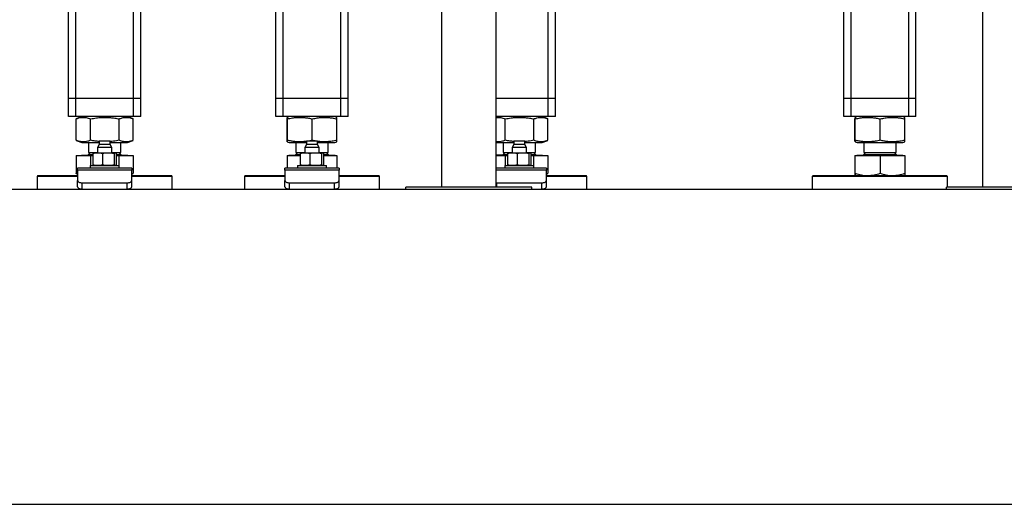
# Model space of a CAD drawing. Header units: millimetres. Extents: x 0 to 841, y 0 to 594.
# Tile 149 of 155: x 551 to 578, y 535 to 549. Entities that reach past the tile are written whole.
import ezdxf

# ---------------------------------------------------------------- set-up
doc = ezdxf.new("R2010")
doc.units = ezdxf.units.MM
doc.layers.add('TRAIT-FORT', color=4, linetype='Continuous', lineweight=25)

msp = doc.modelspace()

# ---------------------------------------------------------------- linework, layer by layer
at = {"layer": 'TRAIT-FORT', "color": 4, "linetype": 'Continuous', "lineweight": 25}
for p, q in [((552.18613, 546.57051), (552.18613, 566.37051)), ((552.38612, 546.57051), (552.38612, 566.37051)), ((553.98613, 546.57051), (553.98613, 566.37051)), ((562.53544, 544.10801), (562.53544, 566.18301)), ((564.03544, 566.18301), (564.03544, 544.10801)), ((565.48613, 546.57051), (565.48613, 566.14551)), ((577.53545, 544.10801), (577.53545, 566.18301)), ((554.18613, 546.57051), (554.18613, 549.12051)), ((557.93613, 546.57051), (557.93613, 549.12051)), ((558.13613, 546.57051), (558.13613, 549.12051)), ((559.73613, 546.57051), (559.73613, 549.12051)), ((559.93613, 546.57051), (559.93613, 549.12051)), ((565.68613, 546.57051), (565.68613, 549.12051)), ((573.68612, 546.57051), (573.68612, 549.12051)), ((573.88613, 546.57051), (573.88613, 549.12051)), ((575.48613, 546.57051), (575.48613, 549.12051)), ((575.68613, 546.57051), (575.68613, 549.12051)), ((552.38612, 546.57051), (552.18613, 546.57051)), ((552.18613, 546.07051), (552.18613, 546.57051)), ((553.98613, 546.57051), (552.38612, 546.57051)), ((552.38612, 546.07051), (552.38612, 546.57051)), ((554.18613, 546.57051), (553.98613, 546.57051)), ((553.98613, 546.07051), (553.98613, 546.57051)), ((554.18613, 546.07051), (554.18613, 546.57051)), ((558.13613, 546.57051), (557.93613, 546.57051)), ((557.93613, 546.07051), (557.93613, 546.57051)), ((559.73613, 546.57051), (558.13613, 546.57051)), ((558.13613, 546.07051), (558.13613, 546.57051)), ((559.93613, 546.57051), (559.73613, 546.57051)), ((559.73613, 546.07051), (559.73613, 546.57051)), ((559.93613, 546.07051), (559.93613, 546.57051)), ((565.48613, 546.57051), (564.03544, 546.57051)), ((565.68613, 546.57051), (565.48613, 546.57051)), ((565.48613, 546.07051), (565.48613, 546.57051)), ((565.68613, 546.07051), (565.68613, 546.57051)), ((573.88613, 546.57051), (573.68612, 546.57051)), ((573.68612, 546.07051), (573.68612, 546.57051)), ((575.48613, 546.57051), (573.88613, 546.57051)), ((573.88613, 546.07051), (573.88613, 546.57051)), ((575.68613, 546.57051), (575.48613, 546.57051)), ((575.48613, 546.07051), (575.48613, 546.57051)), ((575.68613, 546.07051), (575.68613, 546.57051)), ((552.38612, 546.07051), (552.18613, 546.07051)), ((553.98613, 546.07051), (552.38612, 546.07051)), ((552.39836, 546.00676), (552.39233, 546.0046)), ((552.39233, 545.41142), (552.39233, 546.0046)), ((552.5554, 546.07051), (552.39772, 546.0068)), ((552.79755, 545.41142), (552.79755, 546.0046)), ((553.59135, 545.41142), (553.59135, 546.0046)), ((553.97453, 546.0068), (553.81685, 546.07051)), ((553.97992, 545.41142), (553.97992, 546.0046)), ((554.18613, 546.07051), (553.98613, 546.07051)), ((558.13613, 546.07051), (557.93613, 546.07051)), ((559.73613, 546.07051), (558.13613, 546.07051)), ((558.24387, 545.41142), (558.24387, 546.0046)), ((558.3054, 546.07051), (558.24812, 546.04736)), ((558.25348, 545.41142), (558.25348, 546.0046)), ((558.94574, 545.41142), (558.94574, 546.0046)), ((559.62413, 546.04736), (559.56685, 546.07051)), ((559.62838, 545.41142), (559.62838, 546.0046)), ((559.93613, 546.07051), (559.73613, 546.07051)), ((564.0554, 546.07051), (564.03544, 546.06244)), ((565.48613, 546.07051), (564.03544, 546.07051)), ((564.29755, 545.41142), (564.29755, 546.0046)), ((565.09134, 545.41142), (565.09134, 546.0046)), ((565.47453, 546.0068), (565.31685, 546.07051)), ((565.47992, 545.41142), (565.47992, 546.0046)), ((565.68613, 546.07051), (565.48613, 546.07051)), ((573.88613, 546.07051), (573.68612, 546.07051)), ((575.48613, 546.07051), (573.88613, 546.07051)), ((573.99388, 545.41142), (573.99388, 546.0046)), ((574.0554, 546.07051), (573.99812, 546.04736)), ((574.00348, 545.41142), (574.00348, 546.0046)), ((574.69573, 545.41142), (574.69573, 546.0046)), ((575.37413, 546.04736), (575.31685, 546.07051)), ((575.37838, 545.41142), (575.37838, 546.0046)), ((575.68613, 546.07051), (575.48613, 546.07051)), ((552.39233, 545.41142), (552.39836, 545.40934)), ((552.39772, 545.40921), (552.5554, 545.34551)), ((552.5554, 545.34551), (552.8774, 545.34551)), ((552.73612, 545.34551), (552.73612, 545.07463)), ((552.8774, 545.34551), (553.03363, 545.34551)), ((553.03363, 545.29551), (552.98613, 545.213)), ((553.03363, 545.38301), (553.03363, 545.29551)), ((553.08708, 545.38301), (553.03363, 545.38301)), ((553.33862, 545.29551), (553.03363, 545.29551)), ((553.33862, 545.38301), (553.08708, 545.38301)), ((553.33862, 545.29551), (553.33862, 545.38301)), ((553.33862, 545.34551), (553.81685, 545.34551)), ((553.38612, 545.213), (553.33862, 545.29551)), ((553.63612, 545.07463), (553.63612, 545.34551)), ((553.81685, 545.34551), (553.97453, 545.40921)), ((558.2482, 545.36861), (558.3054, 545.34551)), ((558.3054, 545.34551), (558.78363, 545.34551)), ((558.48612, 545.34551), (558.48612, 545.07463)), ((558.78363, 545.29551), (558.73612, 545.213)), ((558.78363, 545.38301), (558.78363, 545.29551)), ((558.83708, 545.38301), (558.78363, 545.38301)), ((559.08863, 545.29551), (558.78363, 545.29551)), ((559.08863, 545.38301), (558.83708, 545.38301)), ((559.08863, 545.29551), (559.08863, 545.38301)), ((559.08863, 545.34551), (559.56685, 545.34551)), ((559.13612, 545.213), (559.08863, 545.29551)), ((559.38612, 545.07463), (559.38612, 545.34551)), ((559.56685, 545.34551), (559.62405, 545.36861)), ((564.03544, 545.35357), (564.0554, 545.34551)), ((564.0554, 545.34551), (564.3774, 545.34551)), ((564.23612, 545.34551), (564.23612, 545.07463)), ((564.3774, 545.34551), (564.53363, 545.34551)), ((564.53363, 545.29551), (564.48612, 545.213)), ((564.53363, 545.38301), (564.53363, 545.29551)), ((564.58708, 545.38301), (564.53363, 545.38301)), ((564.83863, 545.29551), (564.53363, 545.29551)), ((564.83863, 545.38301), (564.58708, 545.38301)), ((564.83863, 545.29551), (564.83863, 545.38301)), ((564.83863, 545.34551), (565.31685, 545.34551)), ((564.88612, 545.213), (564.83863, 545.29551)), ((565.13612, 545.07463), (565.13612, 545.34551)), ((565.31685, 545.34551), (565.47453, 545.40921)), ((573.9982, 545.36861), (574.0554, 545.34551)), ((574.0554, 545.34551), (575.31685, 545.34551)), ((574.23613, 545.34551), (574.23613, 545.07463)), ((575.13613, 545.07463), (575.13613, 545.34551)), ((575.31685, 545.34551), (575.37405, 545.36861)), ((552.79025, 545.07463), (552.73612, 545.0205)), ((552.73612, 545.07463), (552.98613, 545.07463)), ((552.73612, 545.0205), (552.85958, 545.0205)), ((552.85958, 545.04886), (552.85958, 544.72465)), ((552.88612, 545.06551), (552.8807, 545.06356)), ((552.88612, 545.06551), (552.99128, 545.06551)), ((552.98613, 545.213), (552.98613, 545.06551)), ((553.05623, 545.213), (552.98613, 545.213)), ((552.99128, 545.06551), (553.28626, 545.06551)), ((553.38612, 545.213), (553.05623, 545.213)), ((553.12299, 545.04886), (553.12299, 544.72465)), ((553.28626, 545.06551), (553.4811, 545.06551)), ((553.38612, 545.06551), (553.38612, 545.213)), ((553.38612, 545.07463), (553.63612, 545.07463)), ((553.44953, 545.04886), (553.44953, 544.72465)), ((553.4811, 545.06551), (553.48613, 545.06551)), ((553.49155, 545.06356), (553.48613, 545.06551)), ((553.51267, 544.72465), (553.51267, 545.04886)), ((553.51267, 545.0205), (553.63612, 545.0205)), ((553.63612, 545.0205), (553.582, 545.07463)), ((558.54025, 545.07463), (558.48612, 545.0205)), ((558.48612, 545.07463), (558.73612, 545.07463)), ((558.48612, 545.0205), (558.60958, 545.0205)), ((558.60958, 545.04886), (558.60958, 544.72465)), ((558.63612, 545.06551), (558.6307, 545.06356)), ((558.63612, 545.06551), (558.74129, 545.06551)), ((558.73612, 545.213), (558.73612, 545.06551)), ((558.80623, 545.213), (558.73612, 545.213)), ((558.74129, 545.06551), (559.03626, 545.06551)), ((559.13612, 545.213), (558.80623, 545.213)), ((558.87299, 545.04886), (558.87299, 544.72465)), ((559.03626, 545.06551), (559.2311, 545.06551)), ((559.13612, 545.06551), (559.13612, 545.213)), ((559.13612, 545.07463), (559.16583, 545.07463)), ((559.16583, 545.07463), (559.38612, 545.07463)), ((559.19953, 545.04886), (559.19953, 544.72465)), ((559.2311, 545.06551), (559.23613, 545.06551)), ((559.24155, 545.06356), (559.23613, 545.06551)), ((559.26267, 544.72465), (559.26267, 545.04886)), ((559.26267, 545.0205), (559.38612, 545.0205)), ((559.38612, 545.0205), (559.332, 545.07463)), ((564.29025, 545.07463), (564.23612, 545.0205)), ((564.23612, 545.07463), (564.48612, 545.07463)), ((564.23612, 545.0205), (564.35958, 545.0205)), ((564.35958, 545.04886), (564.35958, 544.72465)), ((564.38613, 545.06551), (564.3807, 545.06356)), ((564.38613, 545.06551), (564.49129, 545.06551)), ((564.48612, 545.213), (564.48612, 545.06551)), ((564.55623, 545.213), (564.48612, 545.213)), ((564.49129, 545.06551), (564.78626, 545.06551)), ((564.88612, 545.213), (564.55623, 545.213)), ((564.62298, 545.04886), (564.62298, 544.72465)), ((564.78626, 545.06551), (564.9811, 545.06551)), ((564.88612, 545.06551), (564.88612, 545.213)), ((564.88612, 545.07463), (565.13612, 545.07463)), ((564.94953, 545.04886), (564.94953, 544.72465)), ((564.9811, 545.06551), (564.98612, 545.06551)), ((564.99155, 545.06356), (564.98612, 545.06551)), ((565.01267, 544.72465), (565.01267, 545.04886)), ((565.01267, 545.0205), (565.13612, 545.0205)), ((565.13612, 545.0205), (565.082, 545.07463)), ((574.29025, 545.07463), (574.23613, 545.0205)), ((574.23613, 545.07463), (574.91583, 545.07463)), ((574.23613, 545.0205), (575.13613, 545.0205)), ((574.91583, 545.07463), (575.13613, 545.07463)), ((575.13613, 545.0205), (575.082, 545.07463)), ((552.39233, 544.99051), (552.39233, 544.49441)), ((552.39233, 544.99051), (552.79755, 544.99051)), ((552.54725, 544.99551), (552.54725, 544.99051)), ((552.54725, 544.99551), (552.85958, 544.99551)), ((552.79755, 544.99051), (552.79755, 544.70801)), ((552.79755, 544.99051), (552.85958, 544.99051)), ((553.51224, 544.99551), (553.825, 544.99551)), ((553.51267, 544.99051), (553.59135, 544.99051)), ((553.59135, 544.63301), (553.59135, 544.99051)), ((553.59135, 544.99051), (553.97992, 544.99051)), ((553.825, 544.99051), (553.825, 544.99551)), ((553.97992, 544.99051), (553.97992, 544.49441)), ((558.24387, 544.99051), (558.24387, 544.63301)), ((558.24387, 544.99051), (558.25348, 544.99051)), ((558.25348, 544.63301), (558.25348, 544.99051)), ((558.25348, 544.99051), (558.60958, 544.99051)), ((558.29725, 544.99551), (558.29725, 544.99051)), ((558.29725, 544.99551), (558.60958, 544.99551)), ((559.26224, 544.99551), (559.575, 544.99551)), ((559.26267, 544.99051), (559.62838, 544.99051)), ((559.575, 544.99051), (559.575, 544.99551)), ((559.62838, 544.99051), (559.62838, 544.63301)), ((564.03544, 544.99051), (564.29755, 544.99051)), ((564.04725, 544.99551), (564.04725, 544.99051)), ((564.35958, 544.99551), (564.04725, 544.99551)), ((564.29755, 544.99051), (564.29755, 544.70801)), ((564.29755, 544.99051), (564.35958, 544.99051)), ((565.01224, 544.99551), (565.325, 544.99551)), ((565.01267, 544.99051), (565.09134, 544.99051)), ((565.09134, 544.63301), (565.09134, 544.99051)), ((565.09134, 544.99051), (565.47992, 544.99051)), ((565.325, 544.99051), (565.325, 544.99551)), ((565.47992, 544.99051), (565.47992, 544.49441)), ((573.99388, 544.99051), (573.99388, 544.49441)), ((573.99388, 544.99051), (574.00348, 544.99051)), ((574.00348, 544.49441), (574.00348, 544.99051)), ((574.00348, 544.99051), (574.69573, 544.99051)), ((574.04725, 544.99551), (574.04725, 544.99051)), ((574.04725, 544.99551), (575.01224, 544.99551)), ((574.69573, 544.99051), (574.69573, 544.49441)), ((574.69573, 544.99051), (575.37838, 544.99051)), ((575.01224, 544.99551), (575.325, 544.99551)), ((575.325, 544.99051), (575.325, 544.99551)), ((575.37838, 544.99051), (575.37838, 544.49441)), ((552.39233, 544.49441), (552.43613, 544.47475)), ((552.39771, 544.49191), (552.39233, 544.49441)), ((552.39743, 544.49143), (552.43613, 544.46909)), ((553.93613, 544.63301), (552.43613, 544.63301)), ((552.43613, 544.57942), (552.43613, 544.63301)), ((552.43613, 544.57942), (552.43613, 544.29371)), ((553.93613, 544.57942), (552.43613, 544.57942)), ((552.78613, 544.70801), (552.78613, 544.63301)), ((552.78613, 544.70801), (553.58613, 544.70801)), ((552.88069, 544.70996), (552.88612, 544.70801)), ((553.48613, 544.70801), (553.49156, 544.70996)), ((553.58613, 544.63301), (553.58613, 544.70801)), ((553.93613, 544.63301), (553.93613, 544.57942)), ((553.93613, 544.29371), (553.93613, 544.57942)), ((553.93613, 544.47403), (553.97992, 544.49441)), ((553.93613, 544.46909), (553.97482, 544.49143)), ((559.68613, 544.63301), (558.18613, 544.63301)), ((558.18613, 544.57942), (558.18613, 544.63301)), ((558.18613, 544.57942), (558.18613, 544.29371)), ((559.68613, 544.57942), (558.18613, 544.57942)), ((558.53613, 544.70801), (558.53613, 544.63301)), ((558.53613, 544.70801), (559.33613, 544.70801)), ((558.63069, 544.70996), (558.63612, 544.70801)), ((559.23613, 544.70801), (559.24156, 544.70996)), ((559.33613, 544.63301), (559.33613, 544.70801)), ((559.68613, 544.63301), (559.68613, 544.57942)), ((559.68613, 544.29371), (559.68613, 544.57942)), ((565.43613, 544.63301), (564.03544, 544.63301)), ((565.43613, 544.57942), (564.03544, 544.57942)), ((564.28613, 544.70801), (564.28613, 544.63301)), ((564.28613, 544.70801), (565.08613, 544.70801)), ((564.38069, 544.70996), (564.38613, 544.70801)), ((564.98612, 544.70801), (564.99156, 544.70996)), ((565.08613, 544.63301), (565.08613, 544.70801)), ((565.43613, 544.63301), (565.43613, 544.57942)), ((565.43613, 544.29371), (565.43613, 544.57942)), ((565.43613, 544.47403), (565.47992, 544.49441)), ((565.43613, 544.46909), (565.47482, 544.49143)), ((551.33612, 544.43301), (551.31113, 544.408)), ((551.31113, 544.408), (551.31113, 544.05801)), ((552.43613, 544.408), (551.31113, 544.408)), ((551.33612, 544.43301), (552.43613, 544.43301)), ((552.43613, 544.1205), (552.43613, 544.29371)), ((552.56112, 544.23121), (553.81113, 544.23121)), ((552.56112, 544.05801), (552.56112, 544.23121)), ((553.81113, 544.05801), (553.81113, 544.23121)), ((553.93613, 544.43301), (555.03612, 544.43301)), ((555.06113, 544.408), (553.93613, 544.408)), ((553.93613, 544.1205), (553.93613, 544.29371)), ((555.06113, 544.408), (555.03612, 544.43301)), ((555.06113, 544.05801), (555.06113, 544.408)), ((557.08612, 544.43301), (557.06113, 544.408)), ((557.06113, 544.408), (557.06113, 544.05801)), ((558.18613, 544.408), (557.06113, 544.408)), ((557.08612, 544.43301), (558.18613, 544.43301)), ((558.18613, 544.1205), (558.18613, 544.29371)), ((558.31112, 544.05801), (558.31112, 544.23121)), ((558.31112, 544.23121), (559.56112, 544.23121)), ((559.56112, 544.05801), (559.56112, 544.23121)), ((559.68613, 544.43301), (560.78612, 544.43301)), ((560.81113, 544.408), (559.68613, 544.408)), ((559.68613, 544.1205), (559.68613, 544.29371)), ((560.81113, 544.408), (560.78612, 544.43301)), ((560.81113, 544.05801), (560.81113, 544.408)), ((564.06112, 544.23121), (565.31112, 544.23121)), ((564.06112, 544.10801), (564.06112, 544.23121)), ((565.31112, 544.05801), (565.31112, 544.23121)), ((565.43613, 544.43301), (566.53612, 544.43301)), ((566.56113, 544.408), (565.43613, 544.408)), ((565.43613, 544.1205), (565.43613, 544.29371)), ((566.56113, 544.408), (566.53612, 544.43301)), ((566.56113, 544.05801), (566.56113, 544.408)), ((572.83613, 544.43301), (572.81113, 544.408)), ((572.81113, 544.408), (572.81113, 544.05801)), ((576.56112, 544.408), (572.81113, 544.408)), ((572.83613, 544.43301), (576.53613, 544.43301)), ((576.56112, 544.408), (576.53613, 544.43301)), ((576.56112, 544.10801), (576.56112, 544.408)), ((428.28544, 544.05801), (653.28544, 544.05801)), ((565.03545, 544.10801), (561.53544, 544.10801)), ((561.53544, 544.05801), (561.53544, 544.10801)), ((565.03545, 544.05801), (565.03545, 544.10801)), ((576.53544, 544.05801), (576.53544, 544.10801)), ((580.03544, 544.10801), (576.53544, 544.10801)), ((428.28544, 535.30801), (653.28544, 535.30801))]:
    msp.add_line(p, q, dxfattribs=at)
at = {"layer": 'TRAIT-FORT', "color": 4, "linetype": 'Continuous', "lineweight": 25, "flags": 128}
for points in [[(552.43613, 544.29371), (552.43853, 544.28152), (552.44564, 544.26979), (552.45719, 544.25899), (552.47274, 544.24952), (552.49168, 544.24174), (552.51329, 544.23597), (552.53674, 544.23241), (552.56112, 544.23121)], [(553.81113, 544.23121), (553.83551, 544.23241), (553.85896, 544.23597), (553.88057, 544.24174), (553.89952, 544.24952), (553.91506, 544.25899), (553.92661, 544.26979), (553.93372, 544.28152), (553.93613, 544.29371)], [(558.18613, 544.29371), (558.18853, 544.28152), (558.19564, 544.26979), (558.20719, 544.25899), (558.22274, 544.24952), (558.24168, 544.24174), (558.26329, 544.23597), (558.28674, 544.23241), (558.31112, 544.23121)], [(559.56112, 544.23121), (559.58551, 544.23241), (559.60896, 544.23597), (559.63057, 544.24174), (559.64952, 544.24952), (559.66506, 544.25899), (559.67661, 544.26979), (559.68372, 544.28152), (559.68613, 544.29371)], [(564.03544, 544.23254), (564.03674, 544.23241), (564.06112, 544.23121)], [(565.31112, 544.23121), (565.33551, 544.23241), (565.35896, 544.23597), (565.38057, 544.24174), (565.39951, 544.24952), (565.41506, 544.25899), (565.42661, 544.26979), (565.43372, 544.28152), (565.43613, 544.29371)], [(552.43613, 544.1205), (552.43853, 544.10831), (552.44564, 544.09659), (552.45719, 544.08578), (552.47274, 544.07631), (552.49168, 544.06854), (552.51329, 544.06276), (552.53674, 544.05921), (552.56112, 544.05801)], [(553.81113, 544.05801), (553.83551, 544.05921), (553.85896, 544.06276), (553.88057, 544.06854), (553.89952, 544.07631), (553.91506, 544.08578), (553.92661, 544.09659), (553.93372, 544.10831), (553.93613, 544.1205)], [(558.18613, 544.1205), (558.18853, 544.10831), (558.19564, 544.09659), (558.20719, 544.08578), (558.22274, 544.07631), (558.24168, 544.06854), (558.26329, 544.06276), (558.28674, 544.05921), (558.31112, 544.05801)], [(559.56112, 544.05801), (559.58551, 544.05921), (559.60896, 544.06276), (559.63057, 544.06854), (559.64952, 544.07631), (559.66506, 544.08578), (559.67661, 544.09659), (559.68372, 544.10831), (559.68613, 544.1205)], [(565.31112, 544.05801), (565.33551, 544.05921), (565.35896, 544.06276), (565.38057, 544.06854), (565.39951, 544.07631), (565.41506, 544.08578), (565.42661, 544.09659), (565.43372, 544.10831), (565.43613, 544.1205)]]:
    msp.add_lwpolyline(points, dxfattribs=at)
at = {"layer": 'TRAIT-FORT', "color": 4, "linetype": 'Continuous', "lineweight": 25}
for centre, radius, start, end in [((552.71113, 545.0205), 0.025, 269.993276, 0.006724), ((553.66113, 545.02051), 0.02501, 180.016596, 269.997063), ((558.46113, 545.0205), 0.025, 269.993276, 0.006724), ((559.41113, 545.02051), 0.02501, 180.016596, 269.997063), ((564.21113, 545.0205), 0.025, 269.993276, 0.006724), ((565.16113, 545.02051), 0.02501, 180.016596, 269.997063), ((574.21112, 545.02051), 0.02501, 270.016598, 359.983402), ((575.16112, 545.0205), 0.025, 179.993276, 270.006724)]:
    msp.add_arc(centre, radius, start, end, dxfattribs=at)
for points, knots in [([(552.39233, 546.0046), (552.4192, 546.01436), (552.4695, 546.03262), (552.5455, 546.04669), (552.61294, 546.04876), (552.67522, 546.04151), (552.73567, 546.02746), (552.77611, 546.01252), (552.79755, 546.0046)], [0, 0, 0, 0, 0.20566805, 0.38490723, 0.55414026, 0.68971002, 0.83551815, 1, 1, 1, 1]), ([(552.79755, 546.0046), (552.85053, 546.01439), (552.95088, 546.03294), (553.09846, 546.0467), (553.22943, 546.04876), (553.35089, 546.04157), (553.4687, 546.02769), (553.54914, 546.01254), (553.59135, 546.0046)], [0, 0, 0, 0, 0.20206792, 0.38269666, 0.55531717, 0.69298694, 0.83889401, 1, 1, 1, 1]), ([(553.59135, 546.0046), (553.6171, 546.01435), (553.66523, 546.03259), (553.73818, 546.04668), (553.80292, 546.04877), (553.86266, 546.04149), (553.91861, 546.02801), (553.95534, 546.01389), (553.9739, 546.00676)], [0, 0, 0, 0, 0.20941655, 0.391423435, 0.563008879, 0.700549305, 0.848711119, 1, 1, 1, 1]), ([(558.24387, 546.0046), (558.24513, 546.01362), (558.24701, 546.02723), (558.24461, 546.04116), (558.25038, 546.04902), (558.25049, 546.03565), (558.25251, 546.02551), (558.25311, 546.01258), (558.25348, 546.0046)], [0, 0, 0, 0, 0.31364817, 0.47273694, 0.50305279, 0.57833316, 0.73945272, 1, 1, 1, 1]), ([(558.25348, 546.0046), (558.29965, 546.01439), (558.38698, 546.0329), (558.51582, 546.0467), (558.63014, 546.04876), (558.73612, 546.04156), (558.83892, 546.02766), (558.90895, 546.01254), (558.94574, 546.0046)], [0, 0, 0, 0, 0.202480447, 0.382950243, 0.555177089, 0.692611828, 0.83850201, 1, 1, 1, 1]), ([(558.94574, 546.0046), (558.99126, 546.01439), (559.07736, 546.0329), (559.20442, 546.0467), (559.31717, 546.04876), (559.42168, 546.04156), (559.52307, 546.02766), (559.59211, 546.01254), (559.62838, 546.0046)], [0, 0, 0, 0, 0.20253406, 0.38297646, 0.55516002, 0.69256796, 0.8384589, 1, 1, 1, 1]), ([(559.62838, 546.0046), (559.62718, 546.01324), (559.62537, 546.02628), (559.62744, 546.04198), (559.62404, 546.04583), (559.62368, 546.04623)], [0, 0, 0, 0, 0.63815077, 0.9618339, 1, 1, 1, 1]), ([(564.03544, 546.04285), (564.03931, 546.0436), (564.06626, 546.04885), (564.11303, 546.04827), (564.1752, 546.04164), (564.23568, 546.02742), (564.27611, 546.0125), (564.29755, 546.0046)], [0, 0, 0, 0, 0.04414558, 0.30713378, 0.51780925, 0.74439513, 1, 1, 1, 1]), ([(564.29755, 546.0046), (564.35053, 546.01439), (564.45088, 546.03294), (564.59846, 546.0467), (564.72943, 546.04876), (564.85089, 546.04157), (564.96869, 546.02769), (565.04913, 546.01254), (565.09134, 546.0046)], [0, 0, 0, 0, 0.20206941, 0.38269949, 0.55531384, 0.69299206, 0.83889282, 1, 1, 1, 1]), ([(565.09134, 546.0046), (565.1171, 546.01435), (565.16523, 546.03259), (565.23818, 546.04668), (565.30292, 546.04877), (565.36266, 546.04149), (565.41861, 546.02801), (565.45534, 546.01389), (565.47389, 546.00676)], [0, 0, 0, 0, 0.209430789, 0.391422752, 0.563023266, 0.700563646, 0.848725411, 1, 1, 1, 1]), ([(573.99388, 546.0046), (573.99513, 546.01362), (573.99701, 546.02723), (573.9946, 546.04116), (574.00038, 546.04902), (574.0005, 546.03565), (574.00251, 546.02551), (574.00311, 546.01258), (574.00348, 546.0046)], [0, 0, 0, 0, 0.31364177, 0.47272981, 0.50304551, 0.57833986, 0.73945868, 1, 1, 1, 1]), ([(574.00348, 546.0046), (574.04965, 546.01439), (574.13698, 546.0329), (574.26582, 546.0467), (574.38015, 546.04876), (574.48612, 546.04156), (574.58892, 546.02766), (574.65894, 546.01254), (574.69573, 546.0046)], [0, 0, 0, 0, 0.202488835, 0.382958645, 0.555185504, 0.692620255, 0.838501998, 1, 1, 1, 1]), ([(574.69573, 546.0046), (574.74126, 546.01439), (574.82736, 546.0329), (574.95442, 546.0467), (575.06718, 546.04876), (575.17168, 546.04156), (575.27307, 546.02766), (575.3421, 546.01254), (575.37838, 546.0046)], [0, 0, 0, 0, 0.20253406, 0.38298505, 0.5551686, 0.69257654, 0.83845891, 1, 1, 1, 1]), ([(575.37838, 546.0046), (575.37717, 546.01324), (575.37536, 546.02627), (575.37745, 546.04199), (575.37404, 546.04583), (575.37368, 546.04623)], [0, 0, 0, 0, 0.63808929, 0.96174636, 1, 1, 1, 1]), ([(552.79755, 545.41142), (552.77067, 545.40166), (552.72038, 545.38339), (552.64437, 545.36933), (552.57693, 545.36725), (552.51466, 545.3745), (552.4542, 545.38855), (552.41377, 545.40349), (552.39233, 545.41142)], [0, 0, 0, 0, 0.205668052, 0.38490723, 0.55414026, 0.689710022, 0.835518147, 1, 1, 1, 1]), ([(553.03222, 545.3763), (552.99622, 545.38011), (552.9175, 545.38844), (552.83974, 545.40333), (552.79755, 545.41142)], [0, 0, 0, 0, 0.45728118, 1, 1, 1, 1]), ([(553.59135, 545.41142), (553.5384, 545.40122), (553.45566, 545.38528), (553.37173, 545.37848), (553.34151, 545.37604)], [0, 0, 0, 0, 0.63996433, 1, 1, 1, 1]), ([(553.9739, 545.40934), (553.95013, 545.40036), (553.90397, 545.38293), (553.83308, 545.36935), (553.76835, 545.36724), (553.7086, 545.37451), (553.6506, 545.38858), (553.61189, 545.4035), (553.59135, 545.41142)], [0, 0, 0, 0, 0.1932341, 0.37521249, 0.5468002, 0.6843153, 0.83246601, 1, 1, 1, 1]), ([(558.25348, 545.41142), (558.25223, 545.40239), (558.25034, 545.38878), (558.25275, 545.37485), (558.24697, 545.36699), (558.24686, 545.38036), (558.24484, 545.3905), (558.24424, 545.40343), (558.24387, 545.41142)], [0, 0, 0, 0, 0.313648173, 0.472736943, 0.503052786, 0.578333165, 0.739452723, 1, 1, 1, 1]), ([(558.78363, 545.38206), (558.7496, 545.37777), (558.67573, 545.36847), (558.56905, 545.36741), (558.4631, 545.37441), (558.36029, 545.38836), (558.29027, 545.40347), (558.25348, 545.41142)], [0, 0, 0, 0, 0.19255063, 0.41792055, 0.59776277, 0.78866947, 1, 1, 1, 1]), ([(558.94574, 545.41142), (558.89968, 545.4007), (558.84891, 545.38889), (558.79718, 545.38351), (558.79237, 545.38301)], [0, 0, 0, 0, 0.90712469, 1, 1, 1, 1]), ([(559.62838, 545.41142), (559.58285, 545.40163), (559.49676, 545.38311), (559.36969, 545.36932), (559.25694, 545.36725), (559.15243, 545.37445), (559.05105, 545.38835), (558.98201, 545.40347), (558.94574, 545.41142)], [0, 0, 0, 0, 0.20253406, 0.38298505, 0.5551686, 0.69257654, 0.83845891, 1, 1, 1, 1]), ([(559.62368, 545.36954), (559.62383, 545.36934), (559.62541, 545.36731), (559.62528, 545.38112), (559.62747, 545.39008), (559.62803, 545.40327), (559.62838, 545.41142)], [0, 0, 0, 0, 0.01562044, 0.16473983, 0.48389405, 1, 1, 1, 1]), ([(564.29755, 545.41142), (564.27067, 545.40163), (564.22037, 545.38332), (564.1444, 545.36956), (564.08332, 545.36679), (564.04772, 545.37154), (564.03544, 545.37318)], [0, 0, 0, 0, 0.3196979, 0.5983138, 0.86137577, 1, 1, 1, 1]), ([(564.53222, 545.3763), (564.49622, 545.38011), (564.4175, 545.38844), (564.33975, 545.40333), (564.29755, 545.41142)], [0, 0, 0, 0, 0.45728118, 1, 1, 1, 1]), ([(565.09134, 545.41142), (565.0384, 545.40122), (564.95566, 545.38528), (564.87173, 545.37848), (564.84151, 545.37604)], [0, 0, 0, 0, 0.63997937, 1, 1, 1, 1]), ([(565.4739, 545.40934), (565.45013, 545.40036), (565.40397, 545.38293), (565.33308, 545.36935), (565.26835, 545.36724), (565.2086, 545.37451), (565.1506, 545.38858), (565.11189, 545.4035), (565.09134, 545.41142)], [0, 0, 0, 0, 0.19323135, 0.37520715, 0.54679242, 0.68430555, 0.83245415, 1, 1, 1, 1]), ([(574.00348, 545.41142), (574.00223, 545.40239), (574.00034, 545.38878), (574.00275, 545.37485), (573.99698, 545.36699), (573.99686, 545.38036), (573.99484, 545.3905), (573.99424, 545.40343), (573.99388, 545.41142)], [0, 0, 0, 0, 0.31364177, 0.47272981, 0.50304551, 0.57833986, 0.73945868, 1, 1, 1, 1]), ([(574.69573, 545.41142), (574.64956, 545.40163), (574.56223, 545.38311), (574.4334, 545.36932), (574.31907, 545.36725), (574.2131, 545.37445), (574.11029, 545.38835), (574.04027, 545.40347), (574.00348, 545.41142)], [0, 0, 0, 0, 0.20248045, 0.38295024, 0.55517709, 0.69261183, 0.83850201, 1, 1, 1, 1]), ([(575.37838, 545.41142), (575.33285, 545.40163), (575.24676, 545.38311), (575.11969, 545.36932), (575.00694, 545.36725), (574.90243, 545.37445), (574.80105, 545.38835), (574.73201, 545.40347), (574.69573, 545.41142)], [0, 0, 0, 0, 0.20253406, 0.38297646, 0.55516002, 0.69256796, 0.8384589, 1, 1, 1, 1]), ([(575.37368, 545.36954), (575.37383, 545.36934), (575.37541, 545.36731), (575.37527, 545.38112), (575.37748, 545.39008), (575.37803, 545.40327), (575.37838, 545.41142)], [0, 0, 0, 0, 0.01562037, 0.16473909, 0.48390582, 1, 1, 1, 1]), ([(552.85958, 545.04886), (552.88127, 545.05356), (552.92469, 545.06298), (552.96908, 545.06466), (552.99128, 545.06551)], [0, 0, 0, 0, 0.49968241, 1, 1, 1, 1]), ([(552.88101, 545.06268), (552.87909, 545.06224), (552.87062, 545.06026), (552.8644, 545.05383), (552.85958, 545.04886)], [0, 0, 0, 0, 0.22677011, 1, 1, 1, 1]), ([(552.99128, 545.06551), (553.01332, 545.06468), (553.0577, 545.063), (553.10112, 545.0536), (553.12299, 545.04886)], [0, 0, 0, 0, 0.49630214, 1, 1, 1, 1]), ([(553.12299, 545.04886), (553.14991, 545.05356), (553.20394, 545.063), (553.25876, 545.06467), (553.28626, 545.06551)], [0, 0, 0, 0, 0.4984146, 1, 1, 1, 1]), ([(553.28626, 545.06551), (553.31353, 545.06468), (553.36835, 545.06303), (553.42238, 545.0536), (553.44953, 545.04886)], [0, 0, 0, 0, 0.49755982, 1, 1, 1, 1]), ([(553.44953, 545.04886), (553.45444, 545.05354), (553.46343, 545.06212), (553.47558, 545.06445), (553.4811, 545.06551)], [0, 0, 0, 0, 0.5456034, 1, 1, 1, 1]), ([(553.4811, 545.06551), (553.48657, 545.06447), (553.49873, 545.06216), (553.50773, 545.05357), (553.51267, 545.04886)], [0, 0, 0, 0, 0.45063721, 1, 1, 1, 1]), ([(558.60958, 545.04886), (558.63127, 545.05356), (558.67469, 545.06298), (558.71908, 545.06466), (558.74129, 545.06551)], [0, 0, 0, 0, 0.49968241, 1, 1, 1, 1]), ([(558.63101, 545.06268), (558.62909, 545.06224), (558.62062, 545.06026), (558.6144, 545.05383), (558.60958, 545.04886)], [0, 0, 0, 0, 0.22677011, 1, 1, 1, 1]), ([(558.74129, 545.06551), (558.76332, 545.06468), (558.8077, 545.063), (558.85112, 545.0536), (558.87299, 545.04886)], [0, 0, 0, 0, 0.49630214, 1, 1, 1, 1]), ([(558.87299, 545.04886), (558.89991, 545.05356), (558.95394, 545.063), (559.00876, 545.06467), (559.03626, 545.06551)], [0, 0, 0, 0, 0.4984146, 1, 1, 1, 1]), ([(559.03626, 545.06551), (559.06353, 545.06468), (559.11835, 545.06303), (559.17238, 545.0536), (559.19953, 545.04886)], [0, 0, 0, 0, 0.49755982, 1, 1, 1, 1]), ([(559.19953, 545.04886), (559.20444, 545.05354), (559.21343, 545.06212), (559.22558, 545.06445), (559.2311, 545.06551)], [0, 0, 0, 0, 0.5456034, 1, 1, 1, 1]), ([(559.2311, 545.06551), (559.23657, 545.06447), (559.24873, 545.06216), (559.25773, 545.05357), (559.26267, 545.04886)], [0, 0, 0, 0, 0.45063721, 1, 1, 1, 1]), ([(564.35958, 545.04886), (564.38128, 545.05356), (564.42469, 545.06298), (564.46908, 545.06466), (564.49129, 545.06551)], [0, 0, 0, 0, 0.49968241, 1, 1, 1, 1]), ([(564.38101, 545.06268), (564.37909, 545.06224), (564.37062, 545.06026), (564.3644, 545.05383), (564.35958, 545.04886)], [0, 0, 0, 0, 0.22677011, 1, 1, 1, 1]), ([(564.49129, 545.06551), (564.51331, 545.06468), (564.5577, 545.063), (564.60111, 545.0536), (564.62298, 545.04886)], [0, 0, 0, 0, 0.49627961, 1, 1, 1, 1]), ([(564.62298, 545.04886), (564.64991, 545.05356), (564.70394, 545.063), (564.75876, 545.06467), (564.78626, 545.06551)], [0, 0, 0, 0, 0.49843259, 1, 1, 1, 1]), ([(564.78626, 545.06551), (564.81353, 545.06468), (564.86835, 545.06303), (564.92239, 545.0536), (564.94953, 545.04886)], [0, 0, 0, 0, 0.49755982, 1, 1, 1, 1]), ([(564.94953, 545.04886), (564.95444, 545.05354), (564.96343, 545.06212), (564.97558, 545.06445), (564.9811, 545.06551)], [0, 0, 0, 0, 0.5456034, 1, 1, 1, 1]), ([(564.9811, 545.06551), (564.98658, 545.06447), (564.99873, 545.06216), (565.00773, 545.05357), (565.01267, 545.04886)], [0, 0, 0, 0, 0.45063721, 1, 1, 1, 1]), ([(552.99128, 544.70801), (552.96925, 544.70884), (552.92486, 544.71051), (552.88145, 544.71991), (552.85958, 544.72465)], [0, 0, 0, 0, 0.49629935, 1, 1, 1, 1]), ([(552.85958, 544.72465), (552.86436, 544.71972), (552.87058, 544.71329), (552.87905, 544.71131), (552.88101, 544.71085)], [0, 0, 0, 0, 0.7680408, 1, 1, 1, 1]), ([(553.12299, 544.72465), (553.10129, 544.71995), (553.05788, 544.71053), (553.01349, 544.70885), (552.99128, 544.70801)], [0, 0, 0, 0, 0.49972961, 1, 1, 1, 1]), ([(553.28626, 544.70801), (553.25898, 544.70883), (553.20416, 544.71048), (553.15013, 544.71991), (553.12299, 544.72465)], [0, 0, 0, 0, 0.49757584, 1, 1, 1, 1]), ([(553.44953, 544.72465), (553.4226, 544.71995), (553.36857, 544.71051), (553.31375, 544.70884), (553.28626, 544.70801)], [0, 0, 0, 0, 0.49843443, 1, 1, 1, 1]), ([(553.4811, 544.70801), (553.47562, 544.70905), (553.46347, 544.71135), (553.45447, 544.71994), (553.44953, 544.72465)], [0, 0, 0, 0, 0.45051575, 1, 1, 1, 1]), ([(553.51267, 544.72465), (553.50789, 544.71972), (553.50167, 544.71329), (553.49321, 544.71131), (553.49124, 544.71085)], [0, 0, 0, 0, 0.7680408, 1, 1, 1, 1]), ([(558.74129, 544.70801), (558.71925, 544.70884), (558.67487, 544.71051), (558.63145, 544.71991), (558.60958, 544.72465)], [0, 0, 0, 0, 0.49629935, 1, 1, 1, 1]), ([(558.60958, 544.72465), (558.61436, 544.71972), (558.62058, 544.71329), (558.62905, 544.71131), (558.63101, 544.71085)], [0, 0, 0, 0, 0.7680408, 1, 1, 1, 1]), ([(558.87299, 544.72465), (558.85129, 544.71995), (558.80788, 544.71053), (558.76349, 544.70885), (558.74129, 544.70801)], [0, 0, 0, 0, 0.49972961, 1, 1, 1, 1]), ([(559.03626, 544.70801), (559.00898, 544.70883), (558.95416, 544.71048), (558.90013, 544.71991), (558.87299, 544.72465)], [0, 0, 0, 0, 0.49757584, 1, 1, 1, 1]), ([(559.19953, 544.72465), (559.1726, 544.71995), (559.11857, 544.71051), (559.06375, 544.70884), (559.03626, 544.70801)], [0, 0, 0, 0, 0.49843443, 1, 1, 1, 1]), ([(559.2311, 544.70801), (559.22562, 544.70905), (559.21347, 544.71135), (559.20448, 544.71994), (559.19953, 544.72465)], [0, 0, 0, 0, 0.45051575, 1, 1, 1, 1]), ([(559.26267, 544.72465), (559.25789, 544.71972), (559.25167, 544.71329), (559.2432, 544.71131), (559.24124, 544.71085)], [0, 0, 0, 0, 0.767870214, 1, 1, 1, 1]), ([(564.49129, 544.70801), (564.46926, 544.70884), (564.42487, 544.71051), (564.38145, 544.71991), (564.35958, 544.72465)], [0, 0, 0, 0, 0.49629935, 1, 1, 1, 1]), ([(564.35958, 544.72465), (564.36436, 544.71972), (564.37058, 544.71329), (564.37905, 544.71131), (564.38101, 544.71085)], [0, 0, 0, 0, 0.7680408, 1, 1, 1, 1]), ([(564.62298, 544.72465), (564.60129, 544.71995), (564.55788, 544.71053), (564.51349, 544.70885), (564.49129, 544.70801)], [0, 0, 0, 0, 0.499707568, 1, 1, 1, 1]), ([(564.78626, 544.70801), (564.75898, 544.70883), (564.70416, 544.71048), (564.65013, 544.71991), (564.62298, 544.72465)], [0, 0, 0, 0, 0.49755799, 1, 1, 1, 1]), ([(564.94953, 544.72465), (564.9226, 544.71995), (564.86858, 544.71051), (564.81375, 544.70884), (564.78626, 544.70801)], [0, 0, 0, 0, 0.49843443, 1, 1, 1, 1]), ([(564.9811, 544.70801), (564.97562, 544.70905), (564.96347, 544.71135), (564.95448, 544.71994), (564.94953, 544.72465)], [0, 0, 0, 0, 0.45051575, 1, 1, 1, 1]), ([(565.01267, 544.72465), (565.00789, 544.71972), (565.00167, 544.71329), (564.9932, 544.71131), (564.99124, 544.71085)], [0, 0, 0, 0, 0.767870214, 1, 1, 1, 1]), ([(573.99388, 544.49441), (573.99478, 544.47961), (573.99594, 544.46065), (573.99654, 544.4399), (573.99823, 544.43444), (573.99867, 544.43301)], [0, 0, 0, 0, 0.72310928, 0.92695333, 1, 1, 1, 1]), ([(573.99867, 544.43301), (573.99954, 544.4384), (574.00281, 544.4587), (574.0032, 544.47929), (574.00348, 544.49441)], [0, 0, 0, 0, 0.26577024, 1, 1, 1, 1]), ([(574.00348, 544.49441), (574.05959, 544.47774), (574.14404, 544.45265), (574.26076, 544.43563), (574.31995, 544.43388), (574.34961, 544.43301)], [0, 0, 0, 0, 0.4968717, 0.74789012, 1, 1, 1, 1]), ([(574.34961, 544.43301), (574.4077, 544.43613), (574.52556, 544.44247), (574.63847, 544.47693), (574.69573, 544.49441)], [0, 0, 0, 0, 0.49284403, 1, 1, 1, 1]), ([(574.69573, 544.49441), (574.75105, 544.47774), (574.8343, 544.45266), (574.94943, 544.43563), (575.00781, 544.43388), (575.03706, 544.43301)], [0, 0, 0, 0, 0.49705887, 0.74801763, 1, 1, 1, 1]), ([(575.03706, 544.43301), (575.09435, 544.43614), (575.21065, 544.44249), (575.32192, 544.47693), (575.37838, 544.49441)], [0, 0, 0, 0, 0.49264881, 1, 1, 1, 1]), ([(575.37838, 544.49441), (575.37746, 544.47961), (575.37629, 544.46065), (575.37571, 544.4399), (575.37402, 544.43444), (575.37357, 544.43301)], [0, 0, 0, 0, 0.72309838, 0.92692857, 1, 1, 1, 1])]:
    msp.add_open_spline(points, degree=3, knots=knots, dxfattribs=at)

doc.saveas('drawing.dxf')
